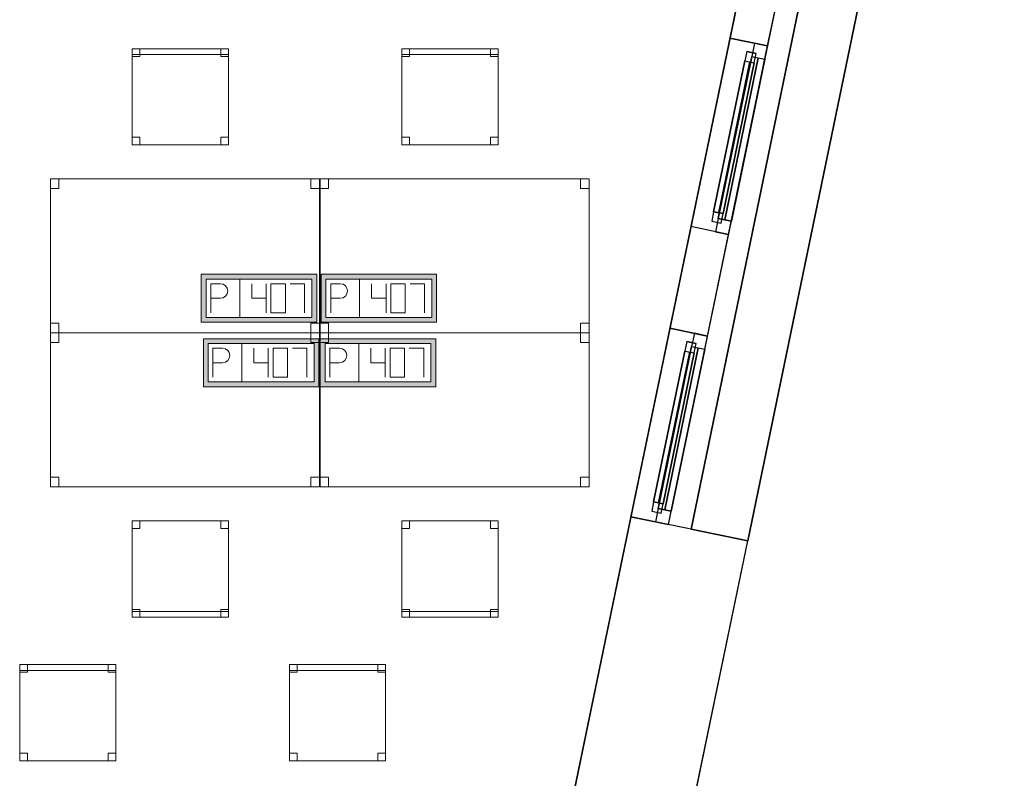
# Model space of a CAD drawing. Header units: metres. Extents: x 397.7 to 427.5, y 12.7 to 28.4.
# Tile 122 of 126: x 421.7 to 426.8, y 17.3 to 21.3. Entities that reach past the tile are written whole.
import ezdxf

# ---------------------------------------------------------------- set-up
doc = ezdxf.new("R2010")
doc.units = ezdxf.units.M
doc.layers.add('01_CARPINTERIA', color=5, linetype='Continuous', lineweight=25, true_color=0x0000ff)
doc.layers.add('01_SUELOS', color=7, linetype='Continuous', lineweight=25, true_color=0x007f00)
for name, color, linetype, lineweight in [('02_MOBILIARIO', 7, 'Continuous', 18), ('A-DETL-____-MBND', 7, 'Continuous', 18), ('A-GENM-____-OTLN', 7, 'Continuous', 18), ('A-WALL-____-MCUT', 7, 'Continuous', 25), ('A-WALL-____-OTLN', 7, 'Continuous', 25)]:
    doc.layers.add(name, color=color, linetype=linetype, lineweight=lineweight)

# ---------------------------------------------------------------- blocks, each defined once
blk = doc.blocks.new('Forma directa - LONDR55-XX_ZZ-ARQ-CAA-M3D-Londres55-151214-08_TEL_P5')
at = {"layer": '01_CARPINTERIA', "color": 161, "true_color": 0xaaaaff}
for p, q in [((0.07, 0.07), (0, 0.07)), ((0, 0.07), (0, 0)), ((0.07, 0.07), (0, 0.07)), ((0, 0.07), (0, 0)), ((0.1, 0.1), (0.05, 0.1)), ((0.05, 0.1), (0.05, 0.05)), ((0.1, 0.1), (0.05, 0.1)), ((0.05, 0.1), (0.05, 0.05)), ((0.07, 0.07), (0.93, 0.07)), ((0.93, 0.07), (0.07, 0.07)), ((0.07, 0.07), (0.07, 0)), ((0.07, 0), (0.07, 0.07)), ((0.07, 0), (0.07, 0.07)), ((0.07, 0.07), (0.07, 0)), ((0.1, 0.05), (0.1, 0.1)), ((0.1, 0.1), (0.1, 0.05)), ((0.1, 0.1), (0.9, 0.1)), ((0.9, 0.1), (0.1, 0.1)), ((0.1, 0.1), (0.1, 0.05)), ((0.1, 0.05), (0.1, 0.1)), ((0.9, 0.075), (0.1, 0.075)), ((0.9, 0.075), (0.1, 0.075)), ((0.9, 0.1), (0.9, 0.05)), ((0.9, 0.1), (0.9, 0.05)), ((0.95, 0.1), (0.9, 0.1)), ((0.9, 0.1), (0.9, 0.05)), ((0.95, 0.1), (0.9, 0.1)), ((0.9, 0.1), (0.9, 0.05)), ((0.93, 0.07), (0.93, 0)), ((0.93, 0.07), (0.93, 0)), ((1, 0.07), (0.93, 0.07)), ((0.93, 0.07), (0.93, 0)), ((1, 0.07), (0.93, 0.07)), ((0.93, 0.07), (0.93, 0)), ((0.95, 0.05), (0.95, 0.1)), ((0.95, 0.1), (0.95, 0.05)), ((1, 0), (1, 0.07)), ((1, 0.07), (1, 0)), ((0, 0), (0.07, 0)), ((0, 0), (0.07, 0)), ((0.05, 0.05), (0.1, 0.05)), ((0.05, 0.05), (0.1, 0.05)), ((0.93, 0.035), (0.07, 0.035)), ((0.07, 0.035), (0.93, 0.035)), ((0.07, 0), (0.93, 0)), ((0.93, 0), (0.07, 0)), ((0.1, 0.05), (0.9, 0.05)), ((0.9, 0.05), (0.1, 0.05)), ((0.9, 0.05), (0.95, 0.05)), ((0.9, 0.05), (0.95, 0.05)), ((0.93, 0), (1, 0)), ((0.93, 0), (1, 0))]:
    blk.add_line(p, q, dxfattribs=at)
blk = doc.blocks.new('Forma directa - Finestra P5-151215-08_TEL_P5')
at = {"xscale": 1.00000002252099, "yscale": 1.00000002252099, "zscale": 1.00000002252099}
blk.add_blockref('Forma directa - LONDR55-XX_ZZ-ARQ-CAA-M3D-Londres55-151214-08_TEL_P5', (0, 0), dxfattribs=at)
blk = doc.blocks.new('Family - Cadira d_Oficina_P5-151245-08_TEL_P5')
at = {"layer": 'A-DETL-____-MBND', "color": 253, "true_color": 0xaaaaaa}
for p, q in [((0, 0), (0, 0.5)), ((0, 0.5), (0.5, 0.5)), ((0, 0.5), (0, 0)), ((0.5, 0.5), (0, 0.5)), ((0, 0.5), (0.04, 0.5)), ((0, 0.46), (0, 0.5)), ((0.04, 0.5), (0, 0.5)), ((0, 0.5), (0, 0.46)), ((0.04, 0.5), (0.04, 0.46)), ((0.04, 0.46), (0.04, 0.5)), ((0.46, 0.5), (0.5, 0.5)), ((0.46, 0.46), (0.46, 0.5)), ((0.5, 0.5), (0.46, 0.5)), ((0.46, 0.5), (0.46, 0.46)), ((0.5, 0.5), (0.5, 0)), ((0.5, 0), (0.5, 0.5)), ((0.5, 0.5), (0.5, 0.46)), ((0.5, 0.46), (0.5, 0.5)), ((0.04, 0.46), (0, 0.46)), ((0, 0.46), (0.04, 0.46)), ((0.5, 0.46), (0.46, 0.46)), ((0.46, 0.46), (0.5, 0.46)), ((0, 0.04), (0.04, 0.04)), ((0, 0), (0, 0.04)), ((0.04, 0.04), (0, 0.04)), ((0, 0.04), (0, 0)), ((0, 0.03), (0.5, 0.03)), ((0, 0), (0, 0.03)), ((0.5, 0.03), (0, 0.03)), ((0, 0.03), (0, 0)), ((0.5, 0), (0, 0)), ((0, 0), (0.5, 0)), ((0.5, 0), (0, 0)), ((0, 0), (0.5, 0)), ((0.04, 0), (0, 0)), ((0, 0), (0.04, 0)), ((0.04, 0.04), (0.04, 0)), ((0.04, 0), (0.04, 0.04)), ((0.46, 0.04), (0.5, 0.04)), ((0.46, 0), (0.46, 0.04)), ((0.5, 0.04), (0.46, 0.04)), ((0.46, 0.04), (0.46, 0)), ((0.5, 0), (0.46, 0)), ((0.5, 0.04), (0.5, 0)), ((0.5, 0), (0.5, 0.04)), ((0.5, 0.03), (0.5, 0)), ((0.5, 0), (0.5, 0.03)), ((0.46, 0), (0.5, 0))]:
    blk.add_line(p, q, dxfattribs=at)
blk = doc.blocks.new('Family - Cadira d_Oficina_P5-151278-08_TEL_P5')
at = {"layer": 'A-DETL-____-MBND', "color": 253, "true_color": 0xaaaaaa}
for p, q in [((0, 0.47), (0, 0.5)), ((0, 0.5), (0.5, 0.5)), ((0, 0.5), (0, 0.47)), ((0.5, 0.5), (0, 0.5)), ((0, 0.46), (0, 0.5)), ((0, 0.5), (0.04, 0.5)), ((0, 0.5), (0, 0.46)), ((0.04, 0.5), (0, 0.5)), ((0, 0), (0, 0.5)), ((0, 0.5), (0.5, 0.5)), ((0.5, 0.5), (0, 0.5)), ((0, 0.5), (0, 0)), ((0.5, 0.47), (0, 0.47)), ((0, 0.47), (0.5, 0.47)), ((0.04, 0.5), (0.04, 0.46)), ((0.04, 0.46), (0.04, 0.5)), ((0.46, 0.46), (0.46, 0.5)), ((0.46, 0.5), (0.5, 0.5)), ((0.46, 0.5), (0.46, 0.46)), ((0.5, 0.5), (0.46, 0.5)), ((0.5, 0.5), (0.5, 0.47)), ((0.5, 0.47), (0.5, 0.5)), ((0.5, 0.5), (0.5, 0)), ((0.5, 0), (0.5, 0.5)), ((0.5, 0.5), (0.5, 0.46)), ((0.5, 0.46), (0.5, 0.5)), ((0.04, 0.46), (0, 0.46)), ((0, 0.46), (0.04, 0.46)), ((0.5, 0.46), (0.46, 0.46)), ((0.46, 0.46), (0.5, 0.46)), ((0, 0), (0, 0.04)), ((0, 0.04), (0.04, 0.04)), ((0, 0.04), (0, 0)), ((0.04, 0.04), (0, 0.04)), ((0.5, 0), (0, 0)), ((0.04, 0), (0, 0)), ((0, 0), (0.04, 0)), ((0.04, 0.04), (0.04, 0)), ((0.04, 0), (0.04, 0.04)), ((0.46, 0), (0.46, 0.04)), ((0.46, 0.04), (0.5, 0.04)), ((0.46, 0.04), (0.46, 0)), ((0.5, 0.04), (0.46, 0.04)), ((0.5, 0), (0.46, 0)), ((0.46, 0), (0.5, 0)), ((0.5, 0.04), (0.5, 0)), ((0.5, 0), (0.5, 0.04)), ((0, 0), (0.5, 0))]:
    blk.add_line(p, q, dxfattribs=at)
blk = doc.blocks.new('Family - Taula 140X80_P5-151315-08_TEL_P5')
at = {"layer": 'A-DETL-____-MBND', "color": 253, "true_color": 0xaaaaaa}
for p, q in [((0, 0.7501), (0, 0.8001)), ((0, 0.8001), (0.0437, 0.8001)), ((0.0437, 0.8001), (0, 0.8001)), ((0, 0.8001), (0, 0.7501)), ((0, 0), (0, 0.8001)), ((0, 0.8001), (1.3973, 0.8001)), ((1.3973, 0.8001), (0, 0.8001)), ((0, 0.8001), (0, 0)), ((0.0437, 0.8001), (0.0437, 0.7501)), ((0.0437, 0.7501), (0.0437, 0.8001)), ((1.3536, 0.7501), (1.3536, 0.8001)), ((1.3536, 0.8001), (1.3973, 0.8001)), ((1.3973, 0.8001), (1.3536, 0.8001)), ((1.3536, 0.8001), (1.3536, 0.7501)), ((1.3973, 0.8001), (1.3973, 0.7501)), ((1.3973, 0.7501), (1.3973, 0.8001)), ((1.3973, 0.8001), (1.3973, 0)), ((1.3973, 0), (1.3973, 0.8001)), ((0.0437, 0.7501), (0, 0.7501)), ((0, 0.7501), (0.0437, 0.7501)), ((1.3973, 0.7501), (1.3536, 0.7501)), ((1.3536, 0.7501), (1.3973, 0.7501)), ((0, 0), (0, 0.05)), ((0, 0.05), (0.0437, 0.05)), ((0.0437, 0.05), (0, 0.05)), ((0, 0.05), (0, 0)), ((0.0437, 0), (0, 0)), ((0, 0), (0.0437, 0)), ((1.3973, 0), (0, 0)), ((0, 0), (1.3973, 0)), ((0.0437, 0.05), (0.0437, 0)), ((0.0437, 0), (0.0437, 0.05)), ((1.3536, 0), (1.3536, 0.05)), ((1.3536, 0.05), (1.3973, 0.05)), ((1.3973, 0.05), (1.3536, 0.05)), ((1.3536, 0.05), (1.3536, 0)), ((1.3973, 0), (1.3536, 0)), ((1.3536, 0), (1.3973, 0)), ((1.3973, 0.05), (1.3973, 0)), ((1.3973, 0), (1.3973, 0.05))]:
    blk.add_line(p, q, dxfattribs=at)
blk = doc.blocks.new('Family - Façana sur-est P5-151323-08_TEL_P5')
at = {"layer": 'A-WALL-____-MCUT', "color": 253, "true_color": 0xaaaaaa}
for p, q in [((1.7018, 0.62), (-0.1284, 0.62)), ((-0.1284, 0.62), (0, 0)), ((1.7018, 0), (1.7018, 0.62)), ((3.2333, 0.62), (2.7018, 0.62)), ((2.7018, 0.62), (2.7018, 0)), ((3.2333, 0), (3.2333, 0.62)), ((4.2318, 0.62), (4.2318, 0)), ((5.8626, 0.62), (4.2318, 0.62)), ((5.8626, 0), (5.8626, 0.62)), ((0, 0), (1.7018, 0)), ((2.7018, 0), (3.2333, 0)), ((4.2318, 0), (5.8626, 0))]:
    blk.add_line(p, q, dxfattribs=at)
at = {"layer": 'A-WALL-____-OTLN', "color": 253, "true_color": 0xaaaaaa}
for p, q in [((5.8626, 0.62), (-0.1284, 0.62)), ((-0.1284, 0.62), (0, 0)), ((1.7018, 0), (1.7018, 0.62)), ((2.7018, 0.62), (1.7018, 0.62)), ((2.7018, 0), (2.7018, 0.62)), ((3.2333, 0), (3.2333, 0.62)), ((4.2318, 0.62), (3.2333, 0.62)), ((4.2318, 0), (4.2318, 0.62)), ((5.8626, 0), (5.8626, 0.62)), ((0, 0), (5.8626, 0)), ((1.7018, 0), (2.7018, 0)), ((3.2333, 0), (4.2318, 0))]:
    blk.add_line(p, q, dxfattribs=at)
at = {"layer": 'A-WALL-____-OTLN', "color": 253, "lineweight": 18, "true_color": 0xaaaaaa}
blk.add_line((0, 0), (5.8626, 0), dxfattribs=at)
blk = doc.blocks.new('Family - Taula 140X80_P5-151356-08_TEL_P5')
at = {"layer": 'A-DETL-____-MBND', "color": 253, "true_color": 0xaaaaaa}
for p, q in [((0, 0.8001), (0.0437, 0.8001)), ((0, 0.7501), (0, 0.8001)), ((0.0437, 0.8001), (0, 0.8001)), ((0, 0.8001), (0, 0.7501)), ((0, 0.8001), (1.3973, 0.8001)), ((0, 0), (0, 0.8001)), ((1.3973, 0.8001), (0, 0.8001)), ((0, 0.8001), (0, 0)), ((0.0437, 0.8001), (0.0437, 0.7501)), ((0.0437, 0.7501), (0.0437, 0.8001)), ((1.3536, 0.8001), (1.3973, 0.8001)), ((1.3536, 0.7501), (1.3536, 0.8001)), ((1.3973, 0.8001), (1.3536, 0.8001)), ((1.3536, 0.8001), (1.3536, 0.7501)), ((1.3973, 0.8001), (1.3973, 0.7501)), ((1.3973, 0.7501), (1.3973, 0.8001)), ((1.3973, 0.8001), (1.3973, 0)), ((1.3973, 0), (1.3973, 0.8001)), ((0.0437, 0.7501), (0, 0.7501)), ((0, 0.7501), (0.0437, 0.7501)), ((1.3973, 0.7501), (1.3536, 0.7501)), ((1.3536, 0.7501), (1.3973, 0.7501)), ((0, 0.05), (0.0437, 0.05)), ((0, 0), (0, 0.05)), ((0.0437, 0.05), (0, 0.05)), ((0, 0.05), (0, 0)), ((0.0437, 0), (0, 0)), ((0, 0), (0.0437, 0)), ((0, 0), (1.3973, 0)), ((0.0437, 0.05), (0.0437, 0)), ((0.0437, 0), (0.0437, 0.05)), ((1.3536, 0.05), (1.3973, 0.05)), ((1.3536, 0), (1.3536, 0.05)), ((1.3973, 0.05), (1.3536, 0.05)), ((1.3536, 0.05), (1.3536, 0)), ((1.3973, 0), (1.3536, 0)), ((1.3536, 0), (1.3973, 0)), ((1.3973, 0.05), (1.3973, 0)), ((1.3973, 0), (1.3973, 0.05)), ((1.3973, 0), (0, 0))]:
    blk.add_line(p, q, dxfattribs=at)
blk = doc.blocks.new('Family - Cadira d_Oficina_P5-151424-08_TEL_P5')
at = {"layer": 'A-DETL-____-MBND', "color": 253, "true_color": 0xaaaaaa}
for p, q in [((0, 0), (0, 0.5)), ((0, 0.5), (0.5, 0.5)), ((0, 0.5), (0, 0)), ((0.5, 0.5), (0, 0.5)), ((0, 0.5), (0.04, 0.5)), ((0, 0.46), (0, 0.5)), ((0.04, 0.5), (0, 0.5)), ((0, 0.5), (0, 0.46)), ((0.04, 0.5), (0.04, 0.46)), ((0.04, 0.46), (0.04, 0.5)), ((0.46, 0.5), (0.5, 0.5)), ((0.46, 0.46), (0.46, 0.5)), ((0.5, 0.5), (0.46, 0.5)), ((0.46, 0.5), (0.46, 0.46)), ((0.5, 0.5), (0.5, 0.46)), ((0.5, 0.46), (0.5, 0.5)), ((0.5, 0.5), (0.5, 0)), ((0.5, 0), (0.5, 0.5)), ((0.04, 0.46), (0, 0.46)), ((0, 0.46), (0.04, 0.46)), ((0.5, 0.46), (0.46, 0.46)), ((0.46, 0.46), (0.5, 0.46)), ((0, 0.04), (0.04, 0.04)), ((0, 0), (0, 0.04)), ((0.04, 0.04), (0, 0.04)), ((0, 0.04), (0, 0)), ((0, 0.03), (0.5, 0.03)), ((0, 0), (0, 0.03)), ((0.5, 0.03), (0, 0.03)), ((0, 0.03), (0, 0)), ((0.04, 0), (0, 0)), ((0, 0), (0.04, 0)), ((0.5, 0), (0, 0)), ((0, 0), (0.5, 0)), ((0.5, 0), (0, 0)), ((0, 0), (0.5, 0)), ((0.04, 0.04), (0.04, 0)), ((0.04, 0), (0.04, 0.04)), ((0.46, 0.04), (0.5, 0.04)), ((0.46, 0), (0.46, 0.04)), ((0.5, 0.04), (0.46, 0.04)), ((0.46, 0.04), (0.46, 0)), ((0.5, 0), (0.46, 0)), ((0.5, 0.04), (0.5, 0)), ((0.5, 0), (0.5, 0.04)), ((0.5, 0.03), (0.5, 0)), ((0.5, 0), (0.5, 0.03)), ((0.46, 0), (0.5, 0))]:
    blk.add_line(p, q, dxfattribs=at)
blk = doc.blocks.new('Family - Cadira d_Oficina_P5-151571-08_TEL_P5')
at = {"layer": 'A-DETL-____-MBND', "color": 253, "true_color": 0xaaaaaa}
for p, q in [((0, 0.46), (0, 0.5)), ((0, 0.5), (0.04, 0.5)), ((0, 0.5), (0, 0.46)), ((0.04, 0.5), (0, 0.5)), ((0, 0), (0, 0.5)), ((0, 0.5), (0.5, 0.5)), ((0.5, 0.5), (0, 0.5)), ((0, 0.5), (0, 0)), ((0, 0.47), (0, 0.5)), ((0, 0.5), (0.5, 0.5)), ((0, 0.5), (0, 0.47)), ((0.5, 0.5), (0, 0.5)), ((0.5, 0.47), (0, 0.47)), ((0, 0.47), (0.5, 0.47)), ((0.04, 0.5), (0.04, 0.46)), ((0.04, 0.46), (0.04, 0.5)), ((0.46, 0.46), (0.46, 0.5)), ((0.46, 0.5), (0.5, 0.5)), ((0.46, 0.5), (0.46, 0.46)), ((0.5, 0.5), (0.46, 0.5)), ((0.5, 0.5), (0.5, 0.46)), ((0.5, 0.46), (0.5, 0.5)), ((0.5, 0.5), (0.5, 0)), ((0.5, 0), (0.5, 0.5)), ((0.5, 0.5), (0.5, 0.47)), ((0.5, 0.47), (0.5, 0.5)), ((0.04, 0.46), (0, 0.46)), ((0, 0.46), (0.04, 0.46)), ((0.5, 0.46), (0.46, 0.46)), ((0.46, 0.46), (0.5, 0.46)), ((0, 0), (0, 0.04)), ((0, 0.04), (0.04, 0.04)), ((0, 0.04), (0, 0)), ((0.04, 0.04), (0, 0.04)), ((0.04, 0), (0, 0)), ((0, 0), (0.04, 0)), ((0.5, 0), (0, 0)), ((0.04, 0.04), (0.04, 0)), ((0.04, 0), (0.04, 0.04)), ((0.46, 0), (0.46, 0.04)), ((0.46, 0.04), (0.5, 0.04)), ((0.46, 0.04), (0.46, 0)), ((0.5, 0.04), (0.46, 0.04)), ((0.5, 0), (0.46, 0)), ((0.46, 0), (0.5, 0)), ((0.5, 0.04), (0.5, 0)), ((0.5, 0), (0.5, 0.04)), ((0, 0), (0.5, 0))]:
    blk.add_line(p, q, dxfattribs=at)
blk = doc.blocks.new('Family - Cadira d_Oficina_P5-151604-08_TEL_P5')
at = {"layer": 'A-DETL-____-MBND', "color": 253, "true_color": 0xaaaaaa}
for p, q in [((0, 0), (0, 0.5)), ((0, 0.5), (0.5, 0.5)), ((0.5, 0.5), (0, 0.5)), ((0, 0.5), (0, 0)), ((0, 0.46), (0, 0.5)), ((0, 0.5), (0.04, 0.5)), ((0, 0.5), (0, 0.46)), ((0.04, 0.5), (0, 0.5)), ((0, 0.47), (0, 0.5)), ((0, 0.5), (0.5, 0.5)), ((0, 0.5), (0, 0.47)), ((0.5, 0.5), (0, 0.5)), ((0.5, 0.47), (0, 0.47)), ((0, 0.47), (0.5, 0.47)), ((0.04, 0.5), (0.04, 0.46)), ((0.04, 0.46), (0.04, 0.5)), ((0.46, 0.46), (0.46, 0.5)), ((0.46, 0.5), (0.5, 0.5)), ((0.46, 0.5), (0.46, 0.46)), ((0.5, 0.5), (0.46, 0.5)), ((0.5, 0.5), (0.5, 0)), ((0.5, 0), (0.5, 0.5)), ((0.5, 0.5), (0.5, 0.47)), ((0.5, 0.47), (0.5, 0.5)), ((0.5, 0.5), (0.5, 0.46)), ((0.5, 0.46), (0.5, 0.5)), ((0.04, 0.46), (0, 0.46)), ((0, 0.46), (0.04, 0.46)), ((0.5, 0.46), (0.46, 0.46)), ((0.46, 0.46), (0.5, 0.46)), ((0, 0), (0, 0.04)), ((0, 0.04), (0.04, 0.04)), ((0, 0.04), (0, 0)), ((0.04, 0.04), (0, 0.04)), ((0.5, 0), (0, 0)), ((0.04, 0), (0, 0)), ((0, 0), (0.04, 0)), ((0.04, 0.04), (0.04, 0)), ((0.04, 0), (0.04, 0.04)), ((0.46, 0), (0.46, 0.04)), ((0.46, 0.04), (0.5, 0.04)), ((0.46, 0.04), (0.46, 0)), ((0.5, 0.04), (0.46, 0.04)), ((0.5, 0), (0.46, 0)), ((0.46, 0), (0.5, 0)), ((0.5, 0.04), (0.5, 0)), ((0.5, 0), (0.5, 0.04)), ((0, 0), (0.5, 0))]:
    blk.add_line(p, q, dxfattribs=at)
blk = doc.blocks.new('Family - Cadira d_Oficina_P5-151698-08_TEL_P5')
at = {"layer": 'A-DETL-____-MBND', "color": 253, "true_color": 0xaaaaaa}
for p, q in [((0, 0.46), (0, 0.5)), ((0, 0.5), (0.04, 0.5)), ((0, 0.5), (0, 0.46)), ((0.04, 0.5), (0, 0.5)), ((0, 0), (0, 0.5)), ((0, 0.5), (0.5, 0.5)), ((0.5, 0.5), (0, 0.5)), ((0, 0.5), (0, 0)), ((0, 0.47), (0, 0.5)), ((0, 0.5), (0.5, 0.5)), ((0, 0.5), (0, 0.47)), ((0.5, 0.5), (0, 0.5)), ((0.5, 0.47), (0, 0.47)), ((0, 0.47), (0.5, 0.47)), ((0.04, 0.5), (0.04, 0.46)), ((0.04, 0.46), (0.04, 0.5)), ((0.46, 0.46), (0.46, 0.5)), ((0.46, 0.5), (0.5, 0.5)), ((0.46, 0.5), (0.46, 0.46)), ((0.5, 0.5), (0.46, 0.5)), ((0.5, 0.5), (0.5, 0)), ((0.5, 0), (0.5, 0.5)), ((0.5, 0.5), (0.5, 0.47)), ((0.5, 0.47), (0.5, 0.5)), ((0.5, 0.5), (0.5, 0.46)), ((0.5, 0.46), (0.5, 0.5)), ((0.04, 0.46), (0, 0.46)), ((0, 0.46), (0.04, 0.46)), ((0.5, 0.46), (0.46, 0.46)), ((0.46, 0.46), (0.5, 0.46)), ((0, 0), (0, 0.04)), ((0, 0.04), (0.04, 0.04)), ((0, 0.04), (0, 0)), ((0.04, 0.04), (0, 0.04)), ((0.5, 0), (0, 0)), ((0.04, 0), (0, 0)), ((0, 0), (0.04, 0)), ((0.04, 0.04), (0.04, 0)), ((0.04, 0), (0.04, 0.04)), ((0.46, 0), (0.46, 0.04)), ((0.46, 0.04), (0.5, 0.04)), ((0.46, 0.04), (0.46, 0)), ((0.5, 0.04), (0.46, 0.04)), ((0.5, 0), (0.46, 0)), ((0.46, 0), (0.5, 0)), ((0.5, 0.04), (0.5, 0)), ((0.5, 0), (0.5, 0.04)), ((0, 0), (0.5, 0))]:
    blk.add_line(p, q, dxfattribs=at)
blk = doc.blocks.new('Family - Paviment P5-151720-08_TEL_P5')
at = {"layer": '01_SUELOS', "color": 9, "true_color": 0xaad4aa}
for p, q in [((25.4182, 0), (28.518, 14.9576)), ((28.518, 14.9576), (25.4182, 0))]:
    blk.add_line(p, q, dxfattribs=at)
blk = doc.blocks.new('Family - Acabats de façanes P5-151855-08_TEL_P5')
at = {"layer": '01_SUELOS', "color": 9, "true_color": 0xaad4aa}
for p, q in [((0.8252, 4.0558), (0, 0.0609)), ((0, 0.0609), (0.8252, 4.0558)), ((0.8299, 4.0549), (0.8252, 4.0558)), ((0.8252, 4.0558), (0.8299, 4.0549)), ((1.1211, 3.9945), (0.8299, 4.0549)), ((0.8299, 4.0549), (1.1211, 3.9945)), ((0.2942, 0), (1.1211, 3.9945)), ((1.1211, 3.9945), (0.2942, 0)), ((0, 0.0609), (0.2942, 0)), ((0.2942, 0), (0, 0.0609))]:
    blk.add_line(p, q, dxfattribs=at)
blk = doc.blocks.new('Family - Taula 140X80_P5-151859-08_TEL_P5')
at = {"layer": 'A-DETL-____-MBND', "color": 253, "true_color": 0xaaaaaa}
for p, q in [((0, 0.8001), (0.0437, 0.8001)), ((0, 0.7501), (0, 0.8001)), ((0.0437, 0.8001), (0, 0.8001)), ((0, 0.8001), (0, 0.7501)), ((0, 0.8001), (1.3973, 0.8001)), ((0, 0), (0, 0.8001)), ((1.3973, 0.8001), (0, 0.8001)), ((0, 0.8001), (0, 0)), ((0.0437, 0.8001), (0.0437, 0.7501)), ((0.0437, 0.7501), (0.0437, 0.8001)), ((1.3536, 0.8001), (1.3973, 0.8001)), ((1.3536, 0.7501), (1.3536, 0.8001)), ((1.3973, 0.8001), (1.3536, 0.8001)), ((1.3536, 0.8001), (1.3536, 0.7501)), ((1.3973, 0.8001), (1.3973, 0)), ((1.3973, 0), (1.3973, 0.8001)), ((1.3973, 0.8001), (1.3973, 0.7501)), ((1.3973, 0.7501), (1.3973, 0.8001)), ((0.0437, 0.7501), (0, 0.7501)), ((0, 0.7501), (0.0437, 0.7501)), ((1.3973, 0.7501), (1.3536, 0.7501)), ((1.3536, 0.7501), (1.3973, 0.7501)), ((0, 0.05), (0.0437, 0.05)), ((0, 0), (0, 0.05)), ((0.0437, 0.05), (0, 0.05)), ((0, 0.05), (0, 0)), ((0.0437, 0), (0, 0)), ((0, 0), (0.0437, 0)), ((0, 0), (1.3973, 0)), ((0.0437, 0.05), (0.0437, 0)), ((0.0437, 0), (0.0437, 0.05)), ((1.3536, 0.05), (1.3973, 0.05)), ((1.3536, 0), (1.3536, 0.05)), ((1.3973, 0.05), (1.3536, 0.05)), ((1.3536, 0.05), (1.3536, 0)), ((1.3973, 0), (1.3536, 0)), ((1.3536, 0), (1.3973, 0)), ((1.3973, 0.05), (1.3973, 0)), ((1.3973, 0), (1.3973, 0.05)), ((1.3973, 0), (0, 0))]:
    blk.add_line(p, q, dxfattribs=at)
blk = doc.blocks.new('Family - Façana sur-est P5-151909-08_TEL_P5')
at = {"layer": 'A-WALL-____-MCUT', "color": 253, "true_color": 0xaaaaaa}
for p, q in [((0.0037, 0.2), (0, 0.2)), ((0, 0.2), (0, 0)), ((0.0037, 0), (0.0037, 0.2)), ((1, 0.2), (1, 0)), ((1.5437, 0.2), (1, 0.2)), ((1.5437, 0), (1.5437, 0.2)), ((2.5437, 0.2), (2.5437, 0)), ((3.083, 0.2), (2.5437, 0.2)), ((3.083, 0), (3.083, 0.2)), ((0, 0), (0.0037, 0)), ((1, 0), (1.5437, 0)), ((2.5437, 0), (3.083, 0))]:
    blk.add_line(p, q, dxfattribs=at)
at = {"layer": 'A-WALL-____-OTLN', "color": 253, "true_color": 0xaaaaaa}
for p, q in [((4.083, 0.2), (0, 0.2)), ((0, 0.2), (0, 0)), ((1, 0.2), (0.0037, 0.2)), ((0.0037, 0.2), (0.0037, 0)), ((1, 0.2), (1, 0)), ((2.5437, 0.2), (1.5437, 0.2)), ((1.5437, 0.2), (1.5437, 0)), ((2.5437, 0.2), (2.5437, 0)), ((4.083, 0.2), (3.083, 0.2)), ((3.083, 0.2), (3.083, 0)), ((4.083, 0), (4.083, 0.2)), ((4.083, 0), (4.083, 0.2)), ((0, 0), (4.083, 0)), ((0.0037, 0), (1, 0)), ((1.5437, 0), (2.5437, 0)), ((3.083, 0), (4.083, 0))]:
    blk.add_line(p, q, dxfattribs=at)
at = {"layer": 'A-WALL-____-OTLN', "color": 253, "lineweight": 18, "true_color": 0xaaaaaa}
blk.add_line((0, 0), (4.083, 0), dxfattribs=at)
blk = doc.blocks.new('Family - Vano finestra P5-151911-08_TEL_P5')
at = {"layer": 'A-GENM-____-OTLN', "color": 253, "true_color": 0xaaaaaa}
for p, q in [((425.0756, 19.6864), (424.8728, 18.7072)), ((424.8728, 18.7072), (425.0756, 19.6864)), ((425.2714, 19.6459), (425.0756, 19.6864)), ((425.0756, 19.6864), (425.2714, 19.6459)), ((425.0687, 18.6666), (425.2714, 19.6459)), ((425.2714, 19.6459), (425.0687, 18.6666)), ((424.8728, 18.7072), (425.0687, 18.6666)), ((424.8728, 18.7072), (425.0687, 18.6666))]:
    blk.add_line(p, q, dxfattribs=at)
blk = doc.blocks.new('Family - Vano finestra P5-151913-08_TEL_P5')
at = {"layer": 'A-GENM-____-OTLN', "color": 253, "true_color": 0xaaaaaa}
for p, q in [((425.3876, 21.1938), (425.1849, 20.2145)), ((425.1849, 20.2145), (425.3876, 21.1938)), ((425.5835, 21.1532), (425.3876, 21.1938)), ((425.3876, 21.1938), (425.5835, 21.1532)), ((425.3807, 20.174), (425.5835, 21.1532)), ((425.5835, 21.1532), (425.3807, 20.174)), ((425.1849, 20.2145), (425.3807, 20.174)), ((425.1849, 20.2145), (425.3807, 20.174))]:
    blk.add_line(p, q, dxfattribs=at)
blk = doc.blocks.new('Forma directa - Finestra P5-151921-08_TEL_P5')
at = {"xscale": 1.000000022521, "yscale": 1.000000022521, "zscale": 1.000000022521}
blk.add_blockref('Forma directa - LONDR55-XX_ZZ-ARQ-CAA-M3D-Londres55-151214-08_TEL_P5', (0, 0), dxfattribs=at)
blk = doc.blocks.new('Family - Taula 140X80_P5-151960-08_TEL_P5')
at = {"layer": 'A-DETL-____-MBND', "color": 253, "true_color": 0xaaaaaa}
for p, q in [((0, 0.7501), (0, 0.8001)), ((0, 0.8001), (0.0437, 0.8001)), ((0.0437, 0.8001), (0, 0.8001)), ((0, 0.8001), (0, 0.7501)), ((0, 0), (0, 0.8001)), ((0, 0.8001), (1.3973, 0.8001)), ((1.3973, 0.8001), (0, 0.8001)), ((0, 0.8001), (0, 0)), ((0.0437, 0.8001), (0.0437, 0.7501)), ((0.0437, 0.7501), (0.0437, 0.8001)), ((1.3536, 0.7501), (1.3536, 0.8001)), ((1.3536, 0.8001), (1.3973, 0.8001)), ((1.3973, 0.8001), (1.3536, 0.8001)), ((1.3536, 0.8001), (1.3536, 0.7501)), ((1.3973, 0.8001), (1.3973, 0.7501)), ((1.3973, 0.7501), (1.3973, 0.8001)), ((1.3973, 0.8001), (1.3973, 0)), ((1.3973, 0), (1.3973, 0.8001)), ((0.0437, 0.7501), (0, 0.7501)), ((0, 0.7501), (0.0437, 0.7501)), ((1.3973, 0.7501), (1.3536, 0.7501)), ((1.3536, 0.7501), (1.3973, 0.7501)), ((0, 0), (0, 0.05)), ((0, 0.05), (0.0437, 0.05)), ((0.0437, 0.05), (0, 0.05)), ((0, 0.05), (0, 0)), ((0.0437, 0), (0, 0)), ((0, 0), (0.0437, 0)), ((1.3973, 0), (0, 0)), ((0, 0), (1.3973, 0)), ((0.0437, 0.05), (0.0437, 0)), ((0.0437, 0), (0.0437, 0.05)), ((1.3536, 0), (1.3536, 0.05)), ((1.3536, 0.05), (1.3973, 0.05)), ((1.3973, 0.05), (1.3536, 0.05)), ((1.3536, 0.05), (1.3536, 0)), ((1.3973, 0), (1.3536, 0)), ((1.3536, 0), (1.3973, 0)), ((1.3973, 0.05), (1.3973, 0)), ((1.3973, 0), (1.3973, 0.05))]:
    blk.add_line(p, q, dxfattribs=at)
blk = doc.blocks.new('LONDR55-XX_ZZ-ARQ-CAA-M3D-Londres55_ifc-1-08_TEL_P5')
at = {"layer": '01_CARPINTERIA', "color": 253, "lineweight": 18, "true_color": 0xaaaaaa}
for name, p, rotation in [('Forma directa - Finestra P5-151921-08_TEL_P5', (425.3807, 20.174), 78.30350734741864), ('Forma directa - Finestra P5-151215-08_TEL_P5', (425.0687, 18.6666), 78.3035073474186)]:
    blk.add_blockref(name, p, dxfattribs=dict(at, rotation=rotation))
at = {"layer": '01_SUELOS', "color": 253, "lineweight": 18, "true_color": 0xaaaaaa}
for name, p in [('Family - Paviment P5-151720-08_TEL_P5', (398.2952, 13.1106)), ('Family - Acabats de façanes P5-151855-08_TEL_P5', (425.1858, 18.5815))]:
    blk.add_blockref(name, p, dxfattribs=at)
at = {"layer": '02_MOBILIARIO', "color": 253, "lineweight": 18, "true_color": 0xaaaaaa}
for name, p in [('Family - Cadira d_Oficina_P5-151571-08_TEL_P5', (422.282, 20.639)), ('Family - Cadira d_Oficina_P5-151604-08_TEL_P5', (423.6832, 20.639)), ('Family - Taula 140X80_P5-151859-08_TEL_P5', (421.8569, 19.6623)), ('Family - Taula 140X80_P5-151356-08_TEL_P5', (423.2581, 19.6623)), ('Family - Taula 140X80_P5-151315-08_TEL_P5', (421.8569, 18.8622)), ('Family - Taula 140X80_P5-151960-08_TEL_P5', (423.2581, 18.8622)), ('Family - Cadira d_Oficina_P5-151245-08_TEL_P5', (422.282, 18.1855)), ('Family - Cadira d_Oficina_P5-151424-08_TEL_P5', (423.6832, 18.1855)), ('Family - Cadira d_Oficina_P5-151278-08_TEL_P5', (421.6971, 17.4389)), ('Family - Cadira d_Oficina_P5-151698-08_TEL_P5', (423.0983, 17.4389))]:
    blk.add_blockref(name, p, dxfattribs=at)
at = {"layer": 'A-GENM-____-OTLN', "color": 253, "lineweight": 18, "true_color": 0xaaaaaa}
for name in ['Family - Vano finestra P5-151913-08_TEL_P5', 'Family - Vano finestra P5-151911-08_TEL_P5']:
    blk.add_blockref(name, (0, 0), dxfattribs=at)
at = {"layer": 'A-WALL-____-OTLN', "color": 253, "lineweight": 18, "true_color": 0xaaaaaa}
for name, p, rotation in [('Family - Façana sur-est P5-151909-08_TEL_P5', (425.7006, 22.7054), 258.3035073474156), ('Family - Façana sur-est P5-151323-08_TEL_P5', (424.2914, 12.8406), 78.30350734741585)]:
    blk.add_blockref(name, p, dxfattribs=dict(at, rotation=rotation))
blk = doc.blocks.new('ZYR_05_02_05 PT 4COL Terra - 07 PT Terra _4SC-2SAI-2VD_-903859-08_TEL_P5')
at = {"layer": 'A-DETL-____-MBND', "true_color": 0x3c0aff}
h = blk.add_hatch(color=180, dxfattribs=at)
h.paths.add_polyline_path([(-0.4898, -0.125), (0.1102, -0.125), (0.1102, 0.125), (-0.4898, 0.125)])
h.paths.add_polyline_path([(-0.4648, -0.1), (-0.4648, 0.1), (0.0852, 0.1), (0.0852, -0.1)])
at = {"layer": 'A-DETL-____-MBND', "color": 180, "true_color": 0x3c0aff}
for p, q in [((0.1102, 0.125), (-0.4898, 0.125)), ((-0.4898, 0.125), (-0.4898, -0.125)), ((-0.4898, 0.125), (0.1102, 0.125)), ((-0.4898, 0.125), (-0.4898, -0.125)), ((0.1102, -0.125), (0.1102, 0.125)), ((0.1102, 0.125), (0.1102, -0.125)), ((-0.4648, -0.1), (-0.4648, 0.1)), ((-0.4648, 0.1), (0.0852, 0.1)), ((-0.4648, 0.1), (0.0852, 0.1)), ((-0.4648, -0.1), (-0.4648, 0.1)), ((-0.4398, 0.075), (-0.3898, 0.0754)), ((-0.4398, 0.075), (-0.4398, -0.075)), ((-0.2898, 0.1), (-0.2898, -0.1)), ((-0.2273, 0.075), (-0.2273, 0)), ((-0.1523, 0.075), (-0.1523, -0.075)), ((-0.0523, 0.075), (-0.1273, 0.075)), ((-0.1273, 0.075), (-0.1273, -0.075)), ((-0.0523, -0.075), (-0.0523, 0.075)), ((-0.0273, 0.075), (0.0477, 0.075)), ((0.0477, 0.075), (0.0477, -0.075)), ((0.0852, 0.1), (0.0852, -0.1)), ((0.0852, 0.1), (0.0852, -0.1)), ((-0.4398, 0), (-0.3898, 0)), ((-0.2273, 0), (-0.1523, 0)), ((0.0852, -0.1), (-0.4648, -0.1)), ((0.0852, -0.1), (-0.4648, -0.1)), ((-0.1273, -0.075), (-0.0523, -0.075)), ((-0.4898, -0.125), (0.1102, -0.125)), ((0.1102, -0.125), (-0.4898, -0.125))]:
    blk.add_line(p, q, dxfattribs=at)
blk.add_arc((-0.3898, 0.0377), 0.0377, 270, 90, dxfattribs=at)
blk = doc.blocks.new('ZYR_05_02_05 PT 4COL Terra - 07 PT Terra _4SC-2SAI-2VD_-903860-08_TEL_P5')
at = {"layer": 'A-DETL-____-MBND', "true_color": 0x3c0aff}
h = blk.add_hatch(color=180, dxfattribs=at)
h.paths.add_polyline_path([(-0.5009, -0.125), (0.0991, -0.125), (0.0991, 0.125), (-0.5009, 0.125), (-0.5009, 0.0811)])
h.paths.add_polyline_path([(-0.4759, -0.1), (-0.4759, 0.1), (0.0741, 0.1), (0.0741, -0.1)])
at = {"layer": 'A-DETL-____-MBND', "color": 180, "true_color": 0x3c0aff}
for p, q in [((0.0991, 0.125), (-0.5009, 0.125)), ((-0.5009, 0.125), (-0.5009, -0.125)), ((-0.5009, 0.125), (0.0991, 0.125)), ((-0.5009, 0.125), (-0.5009, -0.125)), ((0.0991, -0.125), (0.0991, 0.125)), ((0.0991, 0.125), (0.0991, -0.125)), ((-0.4759, -0.1), (-0.4759, 0.1)), ((-0.4759, 0.1), (0.0741, 0.1)), ((-0.4759, 0.1), (0.0741, 0.1)), ((-0.4759, -0.1), (-0.4759, 0.1)), ((-0.4509, 0.075), (-0.4009, 0.0754)), ((-0.4509, 0.075), (-0.4509, -0.075)), ((-0.3009, 0.1), (-0.3009, -0.1)), ((-0.2384, 0.075), (-0.2384, 0)), ((-0.1634, 0.075), (-0.1634, -0.075)), ((-0.0634, 0.075), (-0.1384, 0.075)), ((-0.1384, 0.075), (-0.1384, -0.075)), ((-0.0634, -0.075), (-0.0634, 0.075)), ((-0.0384, 0.075), (0.0366, 0.075)), ((0.0366, 0.075), (0.0366, -0.075)), ((0.0741, 0.1), (0.0741, -0.1)), ((0.0741, 0.1), (0.0741, -0.1)), ((-0.4509, 0), (-0.4009, 0)), ((-0.2384, 0), (-0.1634, 0)), ((0.0741, -0.1), (-0.4759, -0.1)), ((0.0741, -0.1), (-0.4759, -0.1)), ((-0.1384, -0.075), (-0.0634, -0.075)), ((-0.5009, -0.125), (0.0991, -0.125)), ((0.0991, -0.125), (-0.5009, -0.125))]:
    blk.add_line(p, q, dxfattribs=at)
blk.add_arc((-0.4009, 0.0377), 0.0377, 270, 90, dxfattribs=at)
blk = doc.blocks.new('ZYR_05_02_05 PT 4COL Terra - 07 PT Terra _4SC-2SAI-2VD_-903861-08_TEL_P5')
at = {"layer": 'A-DETL-____-MBND', "true_color": 0x3c0aff}
h = blk.add_hatch(color=180, dxfattribs=at)
h.paths.add_polyline_path([(-0.102, -0.125), (0.498, -0.125), (0.498, 0.125), (-0.102, 0.125)])
h.paths.add_polyline_path([(-0.077, -0.1), (-0.077, 0.1), (0.473, 0.1), (0.473, -0.1)])
at = {"layer": 'A-DETL-____-MBND', "color": 180, "true_color": 0x3c0aff}
for p, q in [((0.498, 0.125), (-0.102, 0.125)), ((-0.102, 0.125), (-0.102, -0.125)), ((-0.102, 0.125), (0.498, 0.125)), ((-0.102, 0.125), (-0.102, -0.125)), ((0.498, -0.125), (0.498, 0.125)), ((0.498, 0.125), (0.498, -0.125)), ((-0.077, -0.1), (-0.077, 0.1)), ((-0.077, 0.1), (0.473, 0.1)), ((-0.077, 0.1), (0.473, 0.1)), ((-0.077, -0.1), (-0.077, 0.1)), ((-0.052, 0.075), (-0.002, 0.0754)), ((-0.052, 0.075), (-0.052, -0.075)), ((0.098, 0.1), (0.098, -0.1)), ((0.1605, 0.075), (0.1605, 0)), ((0.2355, 0.075), (0.2355, -0.075)), ((0.3355, 0.075), (0.2605, 0.075)), ((0.2605, 0.075), (0.2605, -0.075)), ((0.3355, -0.075), (0.3355, 0.075)), ((0.3605, 0.075), (0.4355, 0.075)), ((0.4355, 0.075), (0.4355, -0.075)), ((0.473, 0.1), (0.473, -0.1)), ((0.473, 0.1), (0.473, -0.1)), ((-0.052, 0), (-0.002, 0)), ((0.1605, 0), (0.2355, 0)), ((0.473, -0.1), (-0.077, -0.1)), ((0.473, -0.1), (-0.077, -0.1)), ((0.2605, -0.075), (0.3355, -0.075)), ((-0.102, -0.125), (0.498, -0.125)), ((0.498, -0.125), (-0.102, -0.125))]:
    blk.add_line(p, q, dxfattribs=at)
blk.add_arc((-0.002, 0.0377), 0.0377, 270, 90, dxfattribs=at)
blk = doc.blocks.new('ZYR_05_02_05 PT 4COL Terra - 07 PT Terra _4SC-2SAI-2VD_-903862-08_TEL_P5')
at = {"layer": 'A-DETL-____-MBND', "true_color": 0x3c0aff}
h = blk.add_hatch(color=180, dxfattribs=at)
h.paths.add_polyline_path([(-0.0982, -0.125), (0.5018, -0.125), (0.5018, 0.125), (-0.0982, 0.125), (-0.0982, 0.0811)])
h.paths.add_polyline_path([(-0.0732, -0.1), (-0.0732, 0.1), (0.4768, 0.1), (0.4768, -0.1)])
at = {"layer": 'A-DETL-____-MBND', "color": 180, "true_color": 0x3c0aff}
for p, q in [((0.5018, 0.125), (-0.0982, 0.125)), ((-0.0982, 0.125), (-0.0982, -0.125)), ((-0.0982, 0.125), (0.5018, 0.125)), ((-0.0982, 0.125), (-0.0982, -0.125)), ((0.5018, -0.125), (0.5018, 0.125)), ((0.5018, 0.125), (0.5018, -0.125)), ((-0.0732, -0.1), (-0.0732, 0.1)), ((-0.0732, 0.1), (0.4768, 0.1)), ((-0.0732, 0.1), (0.4768, 0.1)), ((-0.0732, -0.1), (-0.0732, 0.1)), ((-0.0482, 0.075), (0.0018, 0.0754)), ((-0.0482, 0.075), (-0.0482, -0.075)), ((0.1018, 0.1), (0.1018, -0.1)), ((0.1643, 0.075), (0.1643, 0)), ((0.2393, 0.075), (0.2393, -0.075)), ((0.3393, 0.075), (0.2643, 0.075)), ((0.2643, 0.075), (0.2643, -0.075)), ((0.3393, -0.075), (0.3393, 0.075)), ((0.3643, 0.075), (0.4393, 0.075)), ((0.4393, 0.075), (0.4393, -0.075)), ((0.4768, 0.1), (0.4768, -0.1)), ((0.4768, 0.1), (0.4768, -0.1)), ((-0.0482, 0), (0.0018, 0)), ((0.1643, 0), (0.2393, 0)), ((0.4768, -0.1), (-0.0732, -0.1)), ((0.4768, -0.1), (-0.0732, -0.1)), ((0.2643, -0.075), (0.3393, -0.075)), ((-0.0982, -0.125), (0.5018, -0.125)), ((0.5018, -0.125), (-0.0982, -0.125))]:
    blk.add_line(p, q, dxfattribs=at)
blk.add_arc((0.0018, 0.0377), 0.0377, 270, 90, dxfattribs=at)

msp = doc.modelspace()

# ---------------------------------------------------------------- block references
at = {"lineweight": 5}
msp.add_blockref('LONDR55-XX_ZZ-ARQ-CAA-M3D-Londres55_ifc-1-08_TEL_P5', (0, 0), dxfattribs=at)
at = {"layer": 'A-DETL-____-MBND', "color": 180, "true_color": 0x3c0aff}
for name, p in [('ZYR_05_02_05 PT 4COL Terra - 07 PT Terra _4SC-2SAI-2VD_-903860-08_TEL_P5', (423.1412, 19.8423)), ('ZYR_05_02_05 PT 4COL Terra - 07 PT Terra _4SC-2SAI-2VD_-903862-08_TEL_P5', (423.3612, 19.8423)), ('ZYR_05_02_05 PT 4COL Terra - 07 PT Terra _4SC-2SAI-2VD_-903859-08_TEL_P5', (423.1412, 19.5073)), ('ZYR_05_02_05 PT 4COL Terra - 07 PT Terra _4SC-2SAI-2VD_-903861-08_TEL_P5', (423.3612, 19.5073))]:
    msp.add_blockref(name, p, dxfattribs=at)

doc.saveas('drawing.dxf')
